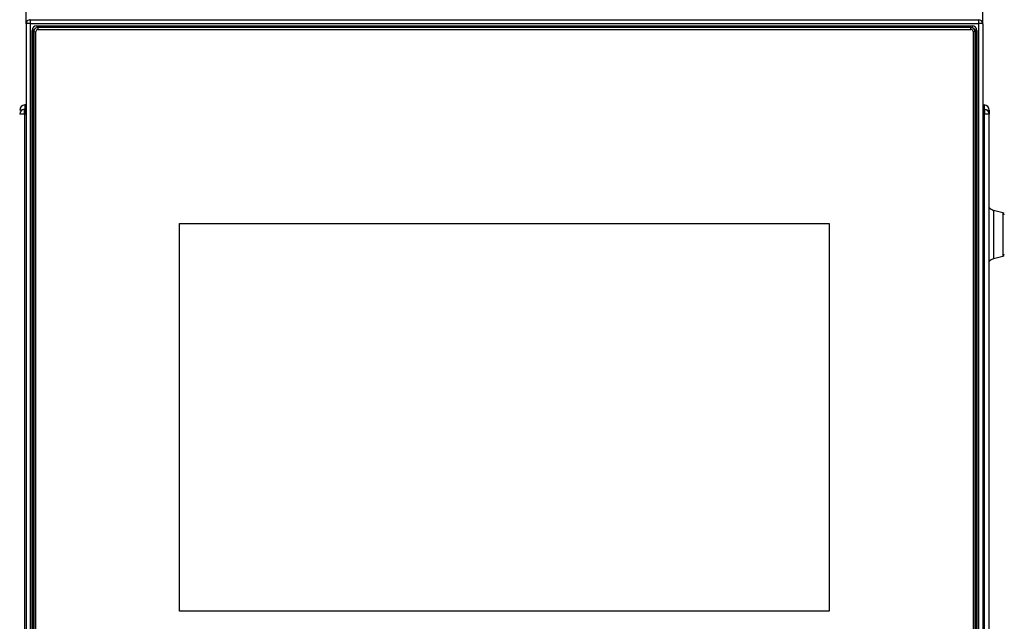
# Model space of a CAD drawing. Header units: millimetres. Extents: x -40 to 419, y 0 to 295.
# Tile 39 of 85: x 86 to 109, y 216 to 230. Entities that reach past the tile are written whole.
import ezdxf
from ezdxf.enums import TextEntityAlignment as Align

# ---------------------------------------------------------------- set-up
doc = ezdxf.new("R2010")
doc.units = ezdxf.units.MM
doc.layers.add('BW4C_TWINTOWER_H', color=7, linetype='Continuous')
doc.layers.add('Standard', color=7, linetype='Continuous')
doc.styles.add('SEACAD_Arial', font='arial.ttf')
doc.dimstyles.new('ISO_(mm)', dxfattribs={"dimtxt": 3, "dimasz": 3, "dimexe": 1.5, "dimexo": 0, "dimgap": 0.75, "dimtad": 1, "dimdec": 0, "dimlfac": 10, "dimtxsty": 'SEACAD_Arial', "dimblk1": '_SE_FILLED', "dimblk2": '_SE_FILLED', "dimsah": 1, "dimcen": 1.5, "dimadec": 0, "dimazin": 0, "dimtfac": 0.5, "dimtmove": 0, "dimatfit": 3, "dimfxl": 1, "dimarcsym": 0})

# ---------------------------------------------------------------- blocks, each defined once
blk = doc.blocks.new('SE1')
at = {"layer": 'BW4C_TWINTOWER_H', "color": 7, "linetype": 'Continuous'}
for p, q in [((86.1, 230.207), (86.1, 230.73)), ((108.6, 230.207), (108.6, 230.726)), ((86.1, 230.207), (86.1, 214.014)), ((86.2, 230.307), (108.5, 230.307)), ((86.2, 230.307), (86.2, 230.22)), ((86.2, 230.22), (108.5, 230.22)), ((86.2, 230.22), (86.2, 214.027)), ((108.5, 230.307), (108.5, 230.22)), ((108.5, 230.22), (108.5, 214.027)), ((108.6, 230.207), (108.6, 214.014)), ((86.242, 230.056), (86.25, 230)), ((86.242, 214.175), (86.242, 230.056)), ((86.25, 230), (86.25, 214.135)), ((86.28, 230.024), (86.33, 230.03)), ((86.28, 230.024), (86.28, 214.203)), ((86.33, 214.209), (86.33, 230.03)), ((86.35, 230.163), (108.35, 230.163)), ((86.35, 230.163), (86.35, 230.119)), ((108.32, 230.123), (86.38, 230.123)), ((86.38, 230.123), (86.38, 230.08)), ((86.38, 230.08), (108.32, 230.08)), ((108.32, 230.08), (108.32, 230.123)), ((108.35, 230.163), (108.35, 230.119)), ((108.42, 230.024), (108.37, 230.03)), ((108.37, 230.03), (108.37, 214.209)), ((108.42, 214.203), (108.42, 230.024)), ((108.458, 230.056), (108.45, 230)), ((108.45, 214.135), (108.45, 230)), ((108.458, 230.056), (108.458, 214.175)), ((86.002, 228.184), (85.95, 228.184)), ((86.061, 228.103), (86.061, 228.204)), ((86.068, 228.204), (86.068, 228.086)), ((86.068, 228.204), (86.075, 228.204)), ((86.1, 228.304), (86.07, 228.304)), ((86.07, 228.304), (86.07, 228.204)), ((86.1, 228.204), (86.075, 228.204)), ((108.6, 228.304), (108.63, 228.304)), ((108.625, 228.204), (108.6, 228.204)), ((108.625, 228.204), (108.632, 228.204)), ((108.63, 228.304), (108.63, 228.204)), ((108.632, 228.086), (108.632, 228.204)), ((108.639, 228.204), (108.639, 228.103)), ((108.698, 228.184), (108.75, 228.184)), ((108.75, 228.184), (108.75, 228.086)), ((86.068, 228.086), (85.95, 228.086)), ((86.068, 228.086), (86.1, 228.086)), ((86.068, 206.672), (86.068, 228.086)), ((108.6, 228.086), (108.632, 228.086)), ((108.632, 228.086), (108.632, 206.672)), ((108.75, 228.086), (108.632, 228.086)), ((108.75, 206.672), (108.75, 228.086)), ((108.854, 225.826), (108.854, 224.691)), ((109.069, 225.768), (108.854, 225.826)), ((109.069, 225.768), (109.069, 224.748)), ((89.71, 216.402), (89.71, 225.514)), ((89.71, 225.514), (104.99, 225.514)), ((89.71, 225.514), (104.99, 225.514)), ((104.99, 225.514), (104.99, 216.402)), ((108.854, 224.691), (109.069, 224.748)), ((104.99, 216.402), (89.71, 216.402))]:
    blk.add_line(p, q, dxfattribs=at)
for centre, radius, start, end in [((86.07, 228.184), 0.12, 90, 180), ((86.068, 228.086), 0.118, 93.4355, 180), ((86.068, 228.086), 0.018, 113.1311, 180), ((86.068, 228.086), 0.118, 90, 93.4355), ((86.068, 228.086), 0.018, 90, 113.1311), ((86.075, 228.086), 0.118, 90, 93.4355), ((108.625, 228.086), 0.118, 86.5645, 90), ((108.63, 228.184), 0.12, 0, 90), ((108.632, 228.086), 0.118, 86.5645, 90), ((108.632, 228.086), 0.018, 66.8689, 90), ((108.632, 228.086), 0.118, 0, 86.5645), ((108.632, 228.086), 0.018, 0, 66.8689), ((108.906, 226.019), 0.2, 218.9689, 255), ((109.056, 225.72), 0.05, 0, 75), ((108.906, 224.497), 0.2, 105, 141.0311), ((109.056, 224.797), 0.05, 285, 0)]:
    blk.add_arc(centre, radius, start, end, dxfattribs=at)
for centre, major_axis, ratio, start_param, end_param in [((86.2, 230.207), (0.1, 0), 0.999391, 1.570796, 3.141593), ((86.2, 230.207), (0.1, 0), 0.121869, 1.570796, 3.141593), ((108.5, 230.207), (-0.1, 0), 0.999391, 3.141593, 4.712389), ((108.5, 230.207), (0.1, 0), 0.121869, 0, 1.570796), ((86.35, 230.056), (-0.108, 0), 0.992546, 4.712389, 6.283185), ((86.35, 230), (-0.0998, 0), 0.992546, 5.199733, 6.283185), ((86.28, 230), (-0.03, 0), 0.121869, 0.017453, 1.570796), ((86.38, 230.024), (0.1, 0), 0.992546, 1.570796, 3.141593), ((86.38, 230.03), (-0.05, 0), 0.992546, 4.712389, 6.283185), ((108.32, 230.024), (0.1, 0), 0.992546, 0, 1.570796), ((108.32, 230.03), (-0.05, 0), 0.992546, 3.141593, 4.712389), ((108.35, 230.056), (-0.108, 0), 0.992546, 3.141593, 4.712389), ((108.35, 230), (-0.0998, 0), 0.992546, 3.141593, 4.225044), ((108.42, 230), (0.03, 0), 0.121869, 4.712389, 6.265732)]:
    blk.add_ellipse(centre, major_axis=major_axis, ratio=ratio, start_param=start_param, end_param=end_param, dxfattribs=at)
blk = doc.blocks.new('DMBLK1')
at = {"layer": 'Standard', "linetype": 'Continuous'}
for points in [[(67.86, 241.558), (68.86, 241.558), (68.36, 244.558)], [(67.86, 182.904), (68.36, 179.904), (68.86, 182.904)]]:
    blk.add_hatch(color=7, dxfattribs=at).paths.add_polyline_path(points)
at = {"layer": 'Standard', "color": 7, "linetype": 'Continuous'}
for p, q in [((86.73, 244.558), (66.86, 244.558)), ((68.36, 179.904), (68.36, 244.558)), ((87.4, 179.904), (66.86, 179.904))]:
    blk.add_line(p, q, dxfattribs=at)
at = {"layer": 'Standard', "color": 7, "linetype": 'Continuous', "style": 'SEACAD_Arial'}
blk.add_text('647', height=3, rotation=90, dxfattribs=at).set_placement((64.61, 208.71), align=Align.TOP_LEFT)
blk = doc.blocks.new('_SE_FILLED')
at = {"color": 0}
blk.add_line((0, 0), (-1, 0), dxfattribs=at)
blk.add_solid([(0, 0), (-1, -0.1665), (-1, 0.1665), (0, 0)], dxfattribs=at)

msp = doc.modelspace()

# ---------------------------------------------------------------- block references
at = {"layer": 'Standard'}
msp.add_blockref('SE1', (0, 0), dxfattribs=at)

# ---------------------------------------------------------------- dimensions: what is measured, and where the dimension line sits
at = {"layer": 'Standard', "color": 7, "linetype": 'Continuous'}
dim = msp.add_linear_dim(base=(68.36, 244.5585), p1=(87.4001, 179.9044), p2=(86.7297, 244.5585), angle=90, text='\\A1;<>', dimstyle='ISO_(mm)', dxfattribs=at)
dim.commit()
dim.dimension.update_dxf_attribs({"geometry": 'DMBLK1', "text_midpoint": (68.36, 212.2314), "dimtype": 160})

doc.saveas('drawing.dxf')
